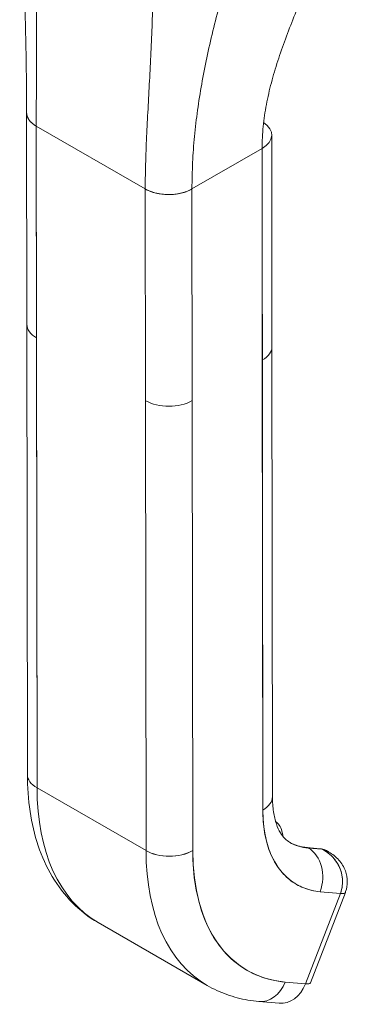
# Model space of a CAD drawing. Header units: inches. Extents: x 8 to 265, y 5 to 155.
# Tile 138 of 152: x 243.718 to 244.468, y 128.346 to 130.599. Entities that reach past the tile are written whole.
import ezdxf

# ---------------------------------------------------------------- set-up
doc = ezdxf.new("R2010")
doc.units = ezdxf.units.IN
doc.header["$LTSCALE"] = 16
doc.header["$MEASUREMENT"] = 0
doc.layers.add('Visible (ANSI)', color=7, linetype='Continuous', lineweight=5)

msp = doc.modelspace()

# ---------------------------------------------------------------- linework, layer by layer
at = {"layer": 'Visible (ANSI)'}
for p, q in [((243.7347, 129.9016), (243.7341, 130.3859)), ((243.7563, 130.3551), (244.0057, 130.2115)), ((243.758, 128.8416), (243.7563, 130.3551)), ((244.0057, 130.2115), (243.7563, 130.3551)), ((243.7563, 130.3551), (243.7568, 129.8709)), ((244.2956, 129.8507), (244.2951, 130.335)), ((244.1126, 130.2115), (244.273, 130.3041)), ((244.273, 130.3041), (244.1126, 130.2115)), ((244.273, 130.3121), (244.273, 130.3041)), ((244.273, 130.3041), (244.273, 130.312)), ((244.273, 130.3041), (244.2746, 128.7906)), ((244.2735, 129.8199), (244.273, 130.3041)), ((244.0057, 130.2115), (244.0057, 130.2115)), ((244.0063, 129.7272), (244.0057, 130.2115)), ((244.1126, 130.2115), (244.1132, 129.7273)), ((244.1126, 130.2115), (244.1126, 130.2115)), ((244.0239, 130.2037), (244.0239, 130.2037)), ((244.0414, 130.1999), (244.0414, 130.1999)), ((243.7347, 129.9014), (243.7358, 128.8723)), ((243.7568, 129.8709), (243.758, 128.8416)), ((244.2956, 129.8507), (244.2968, 128.8214)), ((244.2746, 128.7906), (244.2735, 129.8199)), ((244.0063, 129.7272), (244.0074, 128.6979)), ((244.0074, 128.6979), (244.0063, 129.7272)), ((244.1132, 129.7273), (244.1143, 128.698)), ((244.1143, 128.698), (244.1132, 129.7273)), ((244.0074, 128.6979), (243.758, 128.8416)), ((243.758, 128.8416), (244.0074, 128.6979)), ((244.2765, 128.7559), (244.2765, 128.7559)), ((244.4063, 128.7023), (244.3755, 128.7051)), ((244.3786, 128.7041), (244.4095, 128.7013)), ((244.3791, 128.7038), (244.3786, 128.7041)), ((244.4095, 128.7013), (244.3786, 128.7041)), ((244.41, 128.701), (244.3791, 128.7038)), ((244.3791, 128.7038), (244.41, 128.701)), ((244.41, 128.701), (244.4095, 128.7013)), ((244.4095, 128.7013), (244.41, 128.701)), ((244.425, 128.6953), (244.4205, 128.6979)), ((244.4522, 128.5999), (244.3722, 128.3932)), ((244.3722, 128.3932), (244.4522, 128.5999)), ((244.3836, 128.3955), (244.4636, 128.6023)), ((244.4059, 128.6041), (244.4522, 128.5999)), ((244.4522, 128.5999), (244.4059, 128.6041)), ((243.8979, 128.5332), (244.1474, 128.3896)), ((244.0508, 128.494), (244.0508, 128.494)), ((244.0717, 128.4594), (244.0717, 128.4594)), ((244.0717, 128.4594), (244.0717, 128.4594)), ((244.3722, 128.3932), (244.3259, 128.3973)), ((244.3259, 128.3973), (244.3722, 128.3932)), ((244.2657, 128.3528), (244.312, 128.3487)), ((244.2864, 128.3556), (244.2864, 128.3556)), ((244.2864, 128.3556), (244.2864, 128.3556))]:
    msp.add_line(p, q, dxfattribs=at)
for centre, major_axis, ratio, start_param, end_param in [((243.8097, 130.386), (-0.0756, -0.0001), 0.576615, 6.283121, 7.067931), ((244.2195, 130.3349), (0.0756, 0.0001), 0.576615, 5.497169, 6.998388), ((244.0592, 130.2423), (0.0756, 0.0001), 0.576615, 3.926371, 5.497142), ((244.2644, 130.0102), (0.0126, 0), 0.57662, 0.79232, 0.792365), ((244.2644, 130.0102), (-0.0126, 0), 0.57662, 3.933913, 3.933957), ((244.2555, 130.0256), (-0.0126, 0.0218), 0.57735, 3.84085, 3.841107), ((244.2556, 129.9741), (-0.0126, 0.0218), 0.57735, 4.015422, 4.015678), ((244.2645, 129.9587), (-0.0126, 0), 0.57662, 3.933913, 3.933957), ((244.2645, 129.9587), (0.0126, 0), 0.576578, 0.792356, 0.792401), ((243.8103, 129.9017), (0.0756, 0.0001), 0.576624, 2.35683, 2.356855), ((243.8103, 129.9017), (-0.0756, -0.0001), 0.576566, 5.498381, 5.498388), ((243.8103, 129.9017), (-0.0756, -0.0001), 0.576615, 0, 0.784746), ((243.8103, 129.9017), (-0.0756, -0.0001), 0.576615, 0.000005, 0.784762), ((244.2201, 129.8507), (0.0756, 0.0001), 0.576615, 5.497169, 6.283185), ((244.2201, 129.8507), (0.0756, 0.0001), 0.576615, 5.497151, 6.283191), ((244.0597, 129.7581), (-0.0756, -0.0001), 0.576615, 0.784779, 2.355549), ((244.0597, 129.7581), (0.0756, 0.0001), 0.576615, 3.926355, 5.497151), ((243.8114, 128.8724), (-0.0756, -0.0001), 0.576615, 0.000002, 0.784762), ((243.8114, 128.8724), (-0.0756, -0.0001), 0.576615, 0, 0.784762), ((244.2337, 129.1162), (-0.3357, -0.583), 0.578085, 5.49715, 6.283185), ((244.2337, 129.1162), (-0.3357, -0.583), 0.578085, 5.49715, 6.283185), ((244.2212, 128.8213), (0.0756, 0.0001), 0.576615, 5.497154, 6.283185), ((244.2212, 128.8213), (0.0756, 0.0001), 0.576615, 5.497151, 6.283185), ((244.5366, 128.9418), (-0.1849, -0.321), 0.578085, 5.49715, 6.544347), ((244.4742, 128.9777), (-0.153, -0.2658), 0.578085, 5.912249, 5.912359), ((244.0608, 128.7288), (-0.0756, -0.0001), 0.576615, 0.784762, 2.355559), ((244.0608, 128.7288), (0.0756, 0.0001), 0.576615, 3.926355, 5.497148), ((244.4831, 128.9726), (-0.3357, -0.583), 0.578085, 5.49715, 6.283185), ((244.4831, 128.9726), (-0.3357, -0.583), 0.578085, 5.49715, 6.283185), ((244.5366, 128.9418), (-0.298, -0.5175), 0.578085, 5.49715, 6.544347), ((244.4826, 128.9729), (-0.1471, -0.2555), 0.578085, 0.00213, 0.261162), ((244.4831, 128.9726), (-0.1471, -0.2555), 0.578085, 0, 0.261162), ((244.3744, 128.6933), (0.0011, 0.0118), 0.788307, 0.308852, 0.360638), ((244.3744, 128.6933), (0.0011, 0.0118), 0.788307, 0.308852, 0.360638), ((244.3744, 128.6933), (0.0011, 0.0118), 0.788307, 5.933689, 6.283185), ((244.3744, 128.6933), (0.0011, 0.0118), 0.788307, 5.933689, 6.283185), ((244.3524, 128.6349), (0.0068, 0.0753), 0.788307, 4.362895, 5.933689), ((244.3524, 128.6349), (0.0068, 0.0753), 0.788307, 4.362893, 5.933689), ((244.4053, 128.6905), (0.0011, 0.0118), 0.788307, 5.933689, 6.283185), ((244.4053, 128.6905), (0.0011, 0.0118), 0.788307, 5.933689, 6.283185), ((244.3828, 128.6324), (0.0377, 0.0655), 0.578085, 0, 0.261123), ((244.3828, 128.6324), (0.0377, 0.0655), 0.578085, 0, 0.261162), ((244.3828, 128.6324), (0.0377, 0.0655), 0.578085, 6.22517, 6.227475), ((244.3828, 128.6324), (0.0377, 0.0655), 0.578085, 6.225068, 6.227475), ((244.3828, 128.6324), (0.0377, 0.0655), 0.578085, 5.941038, 5.941812), ((244.3828, 128.6324), (0.0377, 0.0655), 0.578085, 5.940989, 5.941763), ((244.4166, 128.6204), (0.047, -0.0182), 0.210688, 5.650455, 6.28299), ((244.4166, 128.6204), (-0.047, 0.0182), 0.210671, 2.509009, 3.141643), ((244.2724, 128.4281), (-0.0068, -0.0753), 0.788307, 0, 1.221297), ((244.2724, 128.4281), (-0.0068, -0.0753), 0.788307, 0.000001, 1.2213), ((244.3188, 128.424), (-0.0068, -0.0753), 0.788307, 0, 1.2213), ((244.3366, 128.4137), (0.047, -0.0182), 0.210688, 5.650442, 6.283185)]:
    msp.add_ellipse(centre, major_axis=major_axis, ratio=ratio, start_param=start_param, end_param=end_param, dxfattribs=at)
for points in [[(243.7341, 130.3859), (243.7339, 130.5602), (243.7276, 130.7494), (243.7183, 130.9392)], [(244.4258, 128.6948), (244.421, 128.6976), (244.4157, 128.6997), (244.41, 128.701)]]:
    msp.add_open_spline(points, degree=3, dxfattribs=at)
for points, knots in [([(243.7563, 130.3551), (243.7563, 130.3766), (243.7563, 130.3981), (243.7564, 130.4197), (243.7564, 130.4413), (243.7565, 130.4629), (243.7566, 130.4845), (243.7567, 130.5062), (243.7568, 130.5279), (243.7568, 130.5498), (243.7569, 130.5717), (243.7569, 130.5937), (243.7569, 130.6159), (243.7568, 130.6381), (243.7568, 130.6605), (243.7568, 130.6833), (243.7567, 130.706), (243.7567, 130.7291), (243.7566, 130.7526), (243.7566, 130.7761), (243.7566, 130.8001), (243.7568, 130.8247), (243.7569, 130.8492), (243.7571, 130.8744), (243.7576, 130.9004)], [0, 0, 0, 0, 0.125, 0.125, 0.125, 0.25, 0.25, 0.25, 0.375, 0.375, 0.375, 0.5, 0.5, 0.5, 0.625, 0.625, 0.625, 0.75, 0.75, 0.75, 0.875, 0.875, 0.875, 1, 1, 1, 1]), ([(243.7576, 130.9004), (243.7571, 130.8744), (243.7569, 130.8492), (243.7568, 130.8247), (243.7566, 130.8001), (243.7566, 130.7761), (243.7566, 130.7526), (243.7567, 130.7291), (243.7567, 130.706), (243.7568, 130.6833), (243.7568, 130.6605), (243.7568, 130.6381), (243.7569, 130.6159), (243.7569, 130.5937), (243.7569, 130.5717), (243.7568, 130.5498), (243.7568, 130.5279), (243.7567, 130.5062), (243.7566, 130.4845), (243.7565, 130.4629), (243.7564, 130.4413), (243.7564, 130.4197), (243.7563, 130.3981), (243.7563, 130.3766), (243.7563, 130.3551)], [0, 0, 0, 0, 0.125, 0.125, 0.125, 0.25, 0.25, 0.25, 0.375, 0.375, 0.375, 0.5, 0.5, 0.5, 0.625, 0.625, 0.625, 0.75, 0.75, 0.75, 0.875, 0.875, 0.875, 1, 1, 1, 1]), ([(244.0057, 130.2115), (244.0057, 130.233), (244.006, 130.2543), (244.0067, 130.2756), (244.0073, 130.2968), (244.0081, 130.318), (244.0091, 130.3391), (244.0101, 130.3603), (244.0112, 130.3814), (244.0124, 130.4027), (244.0135, 130.4239), (244.0147, 130.4452), (244.0159, 130.4667), (244.017, 130.4883), (244.0181, 130.51), (244.0191, 130.5322), (244.0202, 130.5543), (244.0211, 130.5768), (244.0218, 130.5999), (244.0226, 130.6229), (244.0233, 130.6465), (244.0238, 130.6709), (244.0243, 130.6953), (244.0246, 130.7204), (244.0249, 130.7465)], [0, 0, 0, 0, 0.125, 0.125, 0.125, 0.25, 0.25, 0.25, 0.375, 0.375, 0.375, 0.5, 0.5, 0.5, 0.625, 0.625, 0.625, 0.75, 0.75, 0.75, 0.875, 0.875, 0.875, 1, 1, 1, 1]), ([(244.0249, 130.7465), (244.0246, 130.7204), (244.0243, 130.6953), (244.0238, 130.6709), (244.0233, 130.6465), (244.0226, 130.6229), (244.0218, 130.5999), (244.0211, 130.5768), (244.0202, 130.5543), (244.0191, 130.5322), (244.0181, 130.51), (244.017, 130.4883), (244.0159, 130.4667), (244.0147, 130.4452), (244.0135, 130.4239), (244.0124, 130.4027), (244.0112, 130.3814), (244.0101, 130.3603), (244.0091, 130.3391), (244.0081, 130.318), (244.0073, 130.2968), (244.0067, 130.2756), (244.006, 130.2543), (244.0057, 130.233), (244.0057, 130.2115)], [0, 0, 0, 0, 0.125, 0.125, 0.125, 0.25, 0.25, 0.25, 0.375, 0.375, 0.375, 0.5, 0.5, 0.5, 0.625, 0.625, 0.625, 0.75, 0.75, 0.75, 0.875, 0.875, 0.875, 1, 1, 1, 1]), ([(244.3899, 130.7099), (244.3823, 130.6919), (244.3747, 130.6742), (244.3674, 130.6567), (244.3601, 130.6393), (244.353, 130.6221), (244.3461, 130.6051), (244.3393, 130.5881), (244.3327, 130.5713), (244.3265, 130.5545), (244.3203, 130.5378), (244.3145, 130.5211), (244.3091, 130.5044), (244.3037, 130.4878), (244.2987, 130.4712), (244.2943, 130.4546), (244.2899, 130.4379), (244.2861, 130.4213), (244.2829, 130.4046), (244.2798, 130.3879), (244.2773, 130.3712), (244.2756, 130.3545), (244.2739, 130.3377), (244.273, 130.3209), (244.273, 130.3041)], [0, 0, 0, 0, 0.125, 0.125, 0.125, 0.25, 0.25, 0.25, 0.375, 0.375, 0.375, 0.5, 0.5, 0.5, 0.625, 0.625, 0.625, 0.75, 0.75, 0.75, 0.875, 0.875, 0.875, 1, 1, 1, 1]), ([(244.1126, 130.2115), (244.1126, 130.2318), (244.1131, 130.2519), (244.1141, 130.272), (244.1151, 130.292), (244.1165, 130.312), (244.1184, 130.3319), (244.1203, 130.3519), (244.1227, 130.3718), (244.1254, 130.3917), (244.1281, 130.4116), (244.1313, 130.4315), (244.1348, 130.4515), (244.1384, 130.4715), (244.1423, 130.4916), (244.1466, 130.5118), (244.1508, 130.532), (244.1555, 130.5523), (244.1605, 130.5729), (244.1655, 130.5935), (244.1709, 130.6142), (244.1767, 130.6353), (244.1824, 130.6564), (244.1886, 130.6778), (244.1951, 130.6996)], [0, 0, 0, 0, 0.125, 0.125, 0.125, 0.25, 0.25, 0.25, 0.375, 0.375, 0.375, 0.5, 0.5, 0.5, 0.625, 0.625, 0.625, 0.75, 0.75, 0.75, 0.875, 0.875, 0.875, 1, 1, 1, 1]), ([(244.1951, 130.6996), (244.1886, 130.6778), (244.1824, 130.6564), (244.1767, 130.6353), (244.1709, 130.6142), (244.1655, 130.5935), (244.1605, 130.5729), (244.1555, 130.5523), (244.1508, 130.532), (244.1466, 130.5118), (244.1423, 130.4916), (244.1384, 130.4715), (244.1348, 130.4515), (244.1313, 130.4315), (244.1281, 130.4116), (244.1254, 130.3917), (244.1227, 130.3718), (244.1203, 130.3519), (244.1184, 130.3319), (244.1165, 130.312), (244.1151, 130.292), (244.1141, 130.272), (244.1131, 130.2519), (244.1126, 130.2318), (244.1126, 130.2115)], [0, 0, 0, 0, 0.125, 0.125, 0.125, 0.25, 0.25, 0.25, 0.375, 0.375, 0.375, 0.5, 0.5, 0.5, 0.625, 0.625, 0.625, 0.75, 0.75, 0.75, 0.875, 0.875, 0.875, 1, 1, 1, 1]), ([(243.7563, 130.3551), (243.7534, 130.3568), (243.7509, 130.3585), (243.7487, 130.3602), (243.7466, 130.3619), (243.7447, 130.3636), (243.7432, 130.3652), (243.7416, 130.3669), (243.7404, 130.3685), (243.7393, 130.3701), (243.7382, 130.3717), (243.7374, 130.3732), (243.7367, 130.3747), (243.736, 130.3762), (243.7355, 130.3776), (243.7351, 130.379), (243.7347, 130.3804), (243.7344, 130.3818), (243.7343, 130.3831), (243.7342, 130.384), (243.7341, 130.385), (243.7341, 130.3859)], [0, 0, 0, 0, 0.0666667, 0.0666667, 0.0666667, 0.1333333, 0.1333333, 0.1333333, 0.2, 0.2, 0.2, 0.2666667, 0.2666667, 0.2666667, 0.3333333, 0.3333333, 0.3333333, 0.4, 0.4, 0.4, 0.4479799, 0.4479799, 0.4479799, 0.4479799]), ([(244.1126, 130.2115), (244.1103, 130.2102), (244.108, 130.2091), (244.1058, 130.208), (244.1035, 130.207), (244.1012, 130.2061), (244.099, 130.2053), (244.0968, 130.2045), (244.0946, 130.2038), (244.0924, 130.2032), (244.0903, 130.2026), (244.0881, 130.2021), (244.086, 130.2016), (244.0839, 130.2011), (244.0819, 130.2007), (244.0798, 130.2004), (244.0777, 130.2001), (244.0757, 130.1998), (244.0736, 130.1995), (244.0715, 130.1993), (244.0695, 130.1991), (244.0674, 130.199), (244.0653, 130.1989), (244.0631, 130.1988), (244.061, 130.1987), (244.0588, 130.1987), (244.0566, 130.1987), (244.0543, 130.1988), (244.052, 130.1989), (244.0497, 130.199), (244.0472, 130.1993), (244.0448, 130.1995), (244.0423, 130.1998), (244.0397, 130.2002), (244.0372, 130.2006), (244.0345, 130.2011), (244.0318, 130.2017), (244.029, 130.2023), (244.0262, 130.203), (244.0233, 130.2039), (244.0204, 130.2048), (244.0175, 130.2059), (244.0145, 130.2071), (244.0116, 130.2083), (244.0086, 130.2098), (244.0057, 130.2115)], [0, 0, 0, 0, 0.066667, 0.066667, 0.066667, 0.133333, 0.133333, 0.133333, 0.2, 0.2, 0.2, 0.266667, 0.266667, 0.266667, 0.333333, 0.333333, 0.333333, 0.4, 0.4, 0.4, 0.466667, 0.466667, 0.466667, 0.533333, 0.533333, 0.533333, 0.6, 0.6, 0.6, 0.666667, 0.666667, 0.666667, 0.733333, 0.733333, 0.733333, 0.8, 0.8, 0.8, 0.866667, 0.866667, 0.866667, 0.933333, 0.933333, 0.933333, 1, 1, 1, 1]), ([(243.8979, 128.5332), (243.8763, 128.5456), (243.8564, 128.5611), (243.8212, 128.5967), (243.8058, 128.6168), (243.7797, 128.6607), (243.7691, 128.6843), (243.7522, 128.7343), (243.746, 128.7605), (243.7378, 128.8151), (243.7358, 128.8433), (243.7358, 128.8723)], [5.4971496, 5.4971496, 5.4971496, 5.4971496, 5.6543567, 5.6543567, 5.8115639, 5.8115639, 5.968771, 5.968771, 6.1259782, 6.1259782, 6.2831853, 6.2831853, 6.2831853, 6.2831853]), ([(244.2968, 128.8214), (244.2968, 128.809), (244.2977, 128.7975), (244.3008, 128.7766), (244.303, 128.7674), (244.3085, 128.7513), (244.3116, 128.7445), (244.3182, 128.7334), (244.3217, 128.729), (244.3287, 128.7219), (244.3322, 128.7193), (244.336, 128.7171)], [0, 0, 0, 0, 0.1572071, 0.1572071, 0.3144143, 0.3144143, 0.4716214, 0.4716214, 0.6288286, 0.6288286, 0.7860357, 0.7860357, 0.7860357, 0.7860357]), ([(244.4059, 128.6041), (244.3927, 128.6053), (244.3803, 128.6081), (244.3686, 128.6127), (244.357, 128.6172), (244.3461, 128.6235), (244.3362, 128.6313), (244.3264, 128.6392), (244.3176, 128.6486), (244.3099, 128.6595), (244.3023, 128.6704), (244.2958, 128.6827), (244.2905, 128.6963), (244.2853, 128.7099), (244.2813, 128.7248), (244.2786, 128.7405), (244.276, 128.7563), (244.2747, 128.7729), (244.2746, 128.7906)], [0, 0, 0, 0, 0.166667, 0.166667, 0.166667, 0.333333, 0.333333, 0.333333, 0.5, 0.5, 0.5, 0.666667, 0.666667, 0.666667, 0.833333, 0.833333, 0.833333, 1, 1, 1, 1]), ([(244.3204, 128.7309), (244.3202, 128.735), (244.3196, 128.739), (244.3172, 128.7477), (244.3152, 128.7524), (244.31, 128.7597), (244.3072, 128.7625), (244.304, 128.7648)], [3.2034162, 3.2034162, 3.2034162, 3.2034162, 3.4037746, 3.4037746, 3.6657015, 3.6657015, 3.8712012, 3.8712012, 3.8712012, 3.8712012]), ([(244.1143, 128.698), (244.1143, 128.6695), (244.1165, 128.6426), (244.1208, 128.6172), (244.125, 128.5918), (244.1315, 128.5678), (244.1399, 128.5459), (244.1483, 128.524), (244.1588, 128.5042), (244.1711, 128.4867), (244.1834, 128.4692), (244.1976, 128.454), (244.2135, 128.4414), (244.2294, 128.4287), (244.2469, 128.4186), (244.2657, 128.4112), (244.2845, 128.4039), (244.3045, 128.3993), (244.3259, 128.3973)], [0, 0, 0, 0, 0.166667, 0.166667, 0.166667, 0.333333, 0.333333, 0.333333, 0.5, 0.5, 0.5, 0.666667, 0.666667, 0.666667, 0.833333, 0.833333, 0.833333, 1, 1, 1, 1]), ([(244.3358, 128.7172), (244.338, 128.7159), (244.3404, 128.7147), (244.3452, 128.7125), (244.3478, 128.7114), (244.353, 128.7096), (244.3557, 128.7087), (244.3611, 128.7073), (244.3639, 128.7067), (244.3696, 128.7057), (244.3725, 128.7053), (244.3755, 128.7051)], [0.7883106, 0.7883106, 0.7883106, 0.7883106, 0.8382681, 0.8382681, 0.8905005, 0.8905005, 0.9427328, 0.9427328, 0.9949652, 0.9949652, 1.0471976, 1.0471976, 1.0471976, 1.0471976]), ([(244.4063, 128.7023), (244.4073, 128.7022), (244.4083, 128.7021), (244.4103, 128.7018), (244.4113, 128.7015), (244.4132, 128.701), (244.4141, 128.7007), (244.416, 128.7001), (244.4169, 128.6997), (244.4188, 128.6989), (244.4196, 128.6984), (244.4205, 128.6979)], [2.0943951, 2.0943951, 2.0943951, 2.0943951, 2.1466275, 2.1466275, 2.1988598, 2.1988598, 2.2510922, 2.2510922, 2.3033246, 2.3033246, 2.3555569, 2.3555569, 2.3555569, 2.3555569]), ([(244.41, 128.701), (244.4163, 128.6981), (244.4221, 128.6944), (244.4274, 128.69), (244.4327, 128.6856), (244.4374, 128.6805), (244.4414, 128.6749), (244.4455, 128.6693), (244.4488, 128.6633), (244.4513, 128.657), (244.4538, 128.6507), (244.4556, 128.6442), (244.4565, 128.6377), (244.4574, 128.6312), (244.4574, 128.6247), (244.4567, 128.6183), (244.456, 128.6119), (244.4545, 128.6058), (244.4522, 128.5999)], [0, 0, 0, 0, 0.166667, 0.166667, 0.166667, 0.333333, 0.333333, 0.333333, 0.5, 0.5, 0.5, 0.666667, 0.666667, 0.666667, 0.833333, 0.833333, 0.833333, 1, 1, 1, 1]), ([(244.41, 128.701), (244.4151, 128.6996), (244.4199, 128.698), (244.4243, 128.6957), (244.4248, 128.6954), (244.4253, 128.6951), (244.4258, 128.6948)], [0, 0, 0, 0, 0.1383828, 0.1383828, 0.1383828, 0.1544768, 0.1544768, 0.1544768, 0.1544768]), ([(244.4522, 128.5999), (244.4538, 128.6039), (244.4549, 128.608), (244.4557, 128.6122), (244.4561, 128.6142), (244.4564, 128.6162), (244.4567, 128.6182), (244.4573, 128.6234), (244.4574, 128.6288), (244.4569, 128.6342), (244.4568, 128.6352), (244.4567, 128.6363), (244.4565, 128.6373), (244.4557, 128.6437), (244.454, 128.6502), (244.4515, 128.6564), (244.4515, 128.6565), (244.4514, 128.6567), (244.4514, 128.6568), (244.4489, 128.6629), (244.4458, 128.6687), (244.442, 128.6741), (244.4414, 128.675), (244.4408, 128.6759), (244.4401, 128.6767), (244.4367, 128.6812), (244.4328, 128.6854), (244.4283, 128.6892), (244.4274, 128.69), (244.4264, 128.6908), (244.4254, 128.6916), (244.4208, 128.6951), (244.4158, 128.6981), (244.41, 128.701)], [0, 0, 0, 0, 0.11341, 0.11341, 0.11341, 0.166667, 0.166667, 0.166667, 0.306793, 0.306793, 0.306793, 0.333333, 0.333333, 0.333333, 0.5, 0.5, 0.5, 0.503847, 0.503847, 0.503847, 0.666667, 0.666667, 0.666667, 0.692711, 0.692711, 0.692711, 0.833333, 0.833333, 0.833333, 0.863655, 0.863655, 0.863655, 1, 1, 1, 1]), ([(244.4258, 128.6948), (244.4343, 128.69), (244.4421, 128.6837), (244.455, 128.6691), (244.4603, 128.6606), (244.4666, 128.6437), (244.4681, 128.6351), (244.4681, 128.6191), (244.4668, 128.6114), (244.4641, 128.6036), (244.4638, 128.6029), (244.4636, 128.6023)], [0, 0, 0, 0, 0.116981, 0.116981, 0.2325068, 0.2325068, 0.3330767, 0.3330767, 0.4234244, 0.4234244, 0.4319866, 0.4319866, 0.4319866, 0.4319866]), ([(244.2657, 128.3528), (244.2573, 128.3536), (244.249, 128.3547), (244.2325, 128.3575), (244.2244, 128.3593), (244.2083, 128.3635), (244.2003, 128.3659), (244.1847, 128.3715), (244.177, 128.3747), (244.1619, 128.3816), (244.1546, 128.3854), (244.1474, 128.3896)], [5.2359878, 5.2359878, 5.2359878, 5.2359878, 5.2882201, 5.2882201, 5.3404525, 5.3404525, 5.3926848, 5.3926848, 5.4449172, 5.4449172, 5.4971496, 5.4971496, 5.4971496, 5.4971496])]:
    msp.add_open_spline(points, degree=3, knots=knots, dxfattribs=at)

doc.saveas('drawing.dxf')
